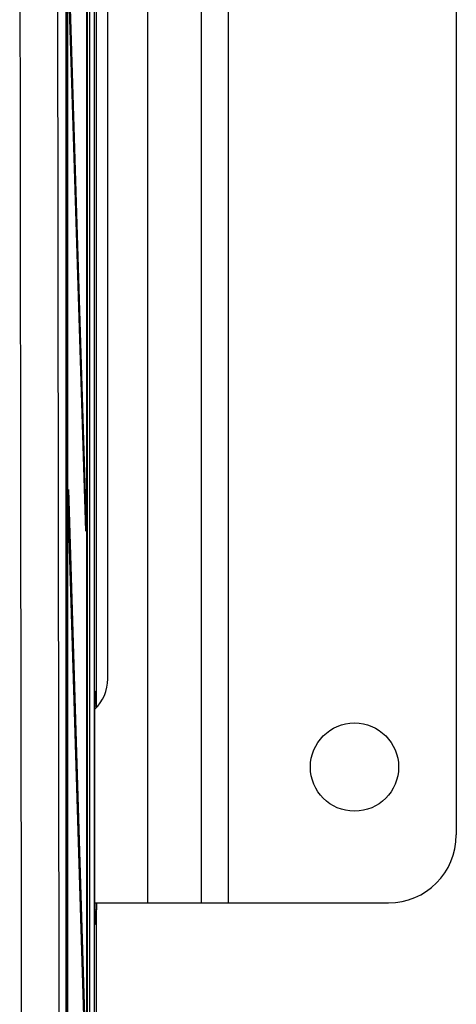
# Paper-space layout 'Blatt3' of a CAD drawing. Header units: millimetres. Extents: x 5 to 418, y 2 to 292.
# Tile 13 of 48: x 122 to 132, y 153 to 178. Entities that reach past the tile are written whole.
import ezdxf

# ---------------------------------------------------------------- set-up
doc = ezdxf.new("R2010")
doc.units = ezdxf.units.MM

psp = doc.layouts.new('Blatt3')

# ---------------------------------------------------------------- linework, layer by layer
at = {"color": 7, "linetype": 'Continuous', "lineweight": 25}
for p, q in [((123.4826, 233.1548), (123.4826, 127.5375)), ((123.3654, 232.9825), (123.3654, 127.6605)), ((122.7812, 227.1522), (122.7812, 140.1634)), ((123.2961, 133.8215), (123.2961, 227.1548)), ((123.304, 227.1548), (123.304, 133.8215)), ((122.8137, 141.1548), (122.8137, 226.4881)), ((122.8215, 226.4881), (122.8215, 141.1548)), ((124.7867, 204.1548), (124.7867, 155.8215)), ((126.1046, 204.1548), (126.1046, 155.8215)), ((126.7713, 204.1548), (126.7713, 155.8215)), ((132.3713, 202.4881), (132.3713, 157.4881)), ((123.538, 160.6224), (123.538, 199.3539)), ((123.8149, 161.3215), (123.8149, 198.6548)), ((122.845, 179.3011), (123.2765, 165.3215)), ((123.2727, 164.9462), (122.8411, 178.9258)), ((122.8411, 165.5925), (122.845, 165.9677)), ((122.845, 165.9677), (123.2765, 151.9881)), ((123.2727, 151.6129), (122.8411, 165.5925)), ((123.2616, 165.3062), (123.2765, 165.3215)), ((123.2765, 165.3215), (123.2727, 164.9462)), ((123.4979, 161.0224), (123.4954, 160.994)), ((123.4958, 160.9978), (123.496, 161.0007)), ((123.4979, 161.0224), (123.5293, 160.991)), ((123.4919, 155.6205), (123.4919, 160.6891)), ((123.4919, 160.6577), (123.535, 160.6577)), ((123.535, 160.6577), (123.535, 160.6193)), ((123.4919, 155.8215), (124.7867, 155.8215)), ((123.535, 155.8215), (123.535, 155.6519)), ((123.538, 125.6548), (123.538, 155.8215)), ((124.7867, 155.8215), (126.1046, 155.8215)), ((126.1046, 155.8215), (126.7713, 155.8215)), ((126.7713, 155.8215), (130.7046, 155.8215)), ((123.4919, 155.6519), (123.535, 155.6519)), ((123.4979, 155.2872), (123.4954, 155.3157)), ((123.5293, 155.3186), (123.4979, 155.2872))]:
    psp.add_line(p, q, dxfattribs=at)
psp.add_circle((129.8713, 159.1548), 1.0833, dxfattribs=at)
for centre, radius, start, end in [((122.8044, 161.3176), 1.0105, 312.87697, 0.22075), ((123.3626, 160.991), 0.1667, 321.51855, 359.98067), ((130.7046, 157.4881), 1.6667, 270, 0), ((123.3626, 155.3186), 0.1667, 0.01933, 38.48145)]:
    psp.add_arc(centre, radius, start, end, dxfattribs=at)
for centre, start_param, end_param in [((123.4978, 160.6891), 0.2918337, 1.5707857), ((123.4978, 160.6891), 6.265732, 6.575019), ((123.5292, 160.6577), 4.712389, 6.265732), ((123.4978, 155.6205), 1.570807, 2.8803497), ((123.5292, 155.6519), 3.1590459, 4.712389), ((123.4978, 155.6205), 2.8803497, 3.1590459)]:
    psp.add_ellipse(centre, major_axis=(0, 0.3333), ratio=0.0174551, start_param=start_param, end_param=end_param, dxfattribs=at)
for points, knots in [([(121.7214, 140.1917), (121.7126, 144.8315), (121.6951, 154.1111), (121.6728, 169.6739), (121.6581, 183.9369), (121.6519, 193.5527), (121.6501, 196.8912), (121.6501, 196.8912)], [0, 0, 0, 0, 0.2460147, 0.4920295, 0.8236673, 0.9999999, 1, 1, 1, 1]), ([(122.5656, 196.9702), (122.5685, 192.1599), (122.5745, 182.5378), (122.5901, 168.2783), (122.61, 154.1903), (122.6274, 144.9224), (122.6361, 140.2877)], [0, 0, 0, 0, 0.25417755, 0.50843906, 0.75418158, 1, 1, 1, 1]), ([(123.4943, 155.3196), (123.4946, 155.3181), (123.4954, 155.3139), (123.4958, 155.31), (123.4961, 155.3073), (123.496, 155.3086), (123.4959, 155.3094)], [0, 0, 0, 0, 0.1136515, 0.3159756, 0.5825263, 1, 1, 1, 1])]:
    psp.add_open_spline(points, degree=3, knots=knots, dxfattribs=at)

doc.saveas('drawing.dxf')
